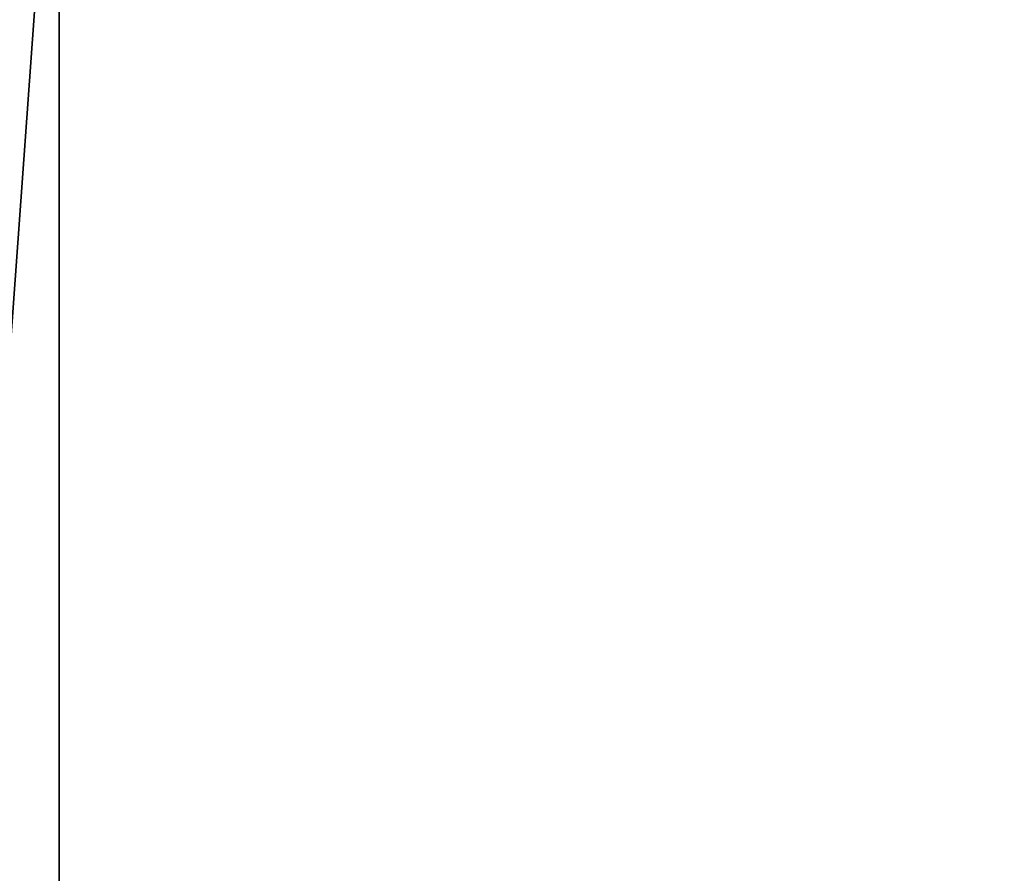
# Model space of a CAD drawing. Extents: x 0 to 80, y 0 to 80.
# Tile 113 of 256: x 7.644 to 7.882, y 35.009 to 35.216. Entities that reach past the tile are written whole.
import ezdxf

# ---------------------------------------------------------------- set-up
doc = ezdxf.new("R2010")
doc.units = 0
doc.header["$LTSCALE"] = 25.4
doc.layers.get('0').update_dxf_attribs({"color": 13, "linetype": 'CONTINUOUS'})

# ---------------------------------------------------------------- blocks, each defined once
blk = doc.blocks.new('ORBIT-I-KINKIET-20-7806-78')
at = {"color": 7}
for p in [(23.61456, 29.64608, 341.89996), (23.61456, 29.64608, 341.89996), (24.04982, 29.64608, 342.67499), (24.04982, 29.64608, 342.67499)]:
    blk.add_line(p, (24.04982, 35.64608, 342.67499), dxfattribs=at)
mesh = blk.add_polyface(dxfattribs=at)
corners = [(23.5099, 35.64608, 341.70694), (23.61456, 29.64608, 341.89996), (24.04982, 35.64608, 342.67499)]
mesh.append_faces([[corners[k] for k in face] for face in [(0, 1, 2)]], dxfattribs={"color": 7})
mesh = blk.add_polyface(dxfattribs=at)
corners = [(23.8991, 35.64608, 305.58853), (24.97505, 29.64608, 303.80707), (23.61456, 29.64608, 306.10004)]
mesh.append_faces([[corners[k] for k in face] for face in [(0, 1, 2)]], dxfattribs={"color": 7})
mesh = blk.add_polyface(dxfattribs=at)
corners = [(24.04982, 35.64608, 342.67499), (23.61456, 29.64608, 341.89996), (24.04982, 29.64608, 342.67499)]
mesh.append_faces([[corners[k] for k in face] for face in [(0, 1, 2)]], dxfattribs={"color": 7})
mesh = blk.add_polyface(dxfattribs=at)
corners = [(23.93165, 35.64608, 305.53119), (25.0209, 29.64608, 303.7359), (23.8991, 35.64608, 305.58853)]
mesh.append_faces([[corners[k] for k in face] for face in [(0, 1, 2)]], dxfattribs={"color": 7})
mesh = blk.add_polyface(dxfattribs=at)
corners = [(23.8991, 35.64608, 305.58853), (25.0209, 29.64608, 303.7359), (24.97505, 29.64608, 303.80707)]
mesh.append_faces([[corners[k] for k in face] for face in [(0, 1, 2)]], dxfattribs={"color": 7})
mesh = blk.add_polyface(dxfattribs=at)
corners = [(24.73859, 35.64608, 304.17984), (25.0209, 29.64608, 303.7359), (23.93165, 35.64608, 305.53119)]
mesh.append_faces([[corners[k] for k in face] for face in [(0, 1, 2)]], dxfattribs={"color": 7})
mesh = blk.add_polyface(dxfattribs=at)
corners = [(24.04982, 35.64608, 342.67499), (24.04982, 29.64608, 342.67499), (24.31998, 35.64608, 343.13531)]
mesh.append_faces([[corners[k] for k in face] for face in [(0, 1, 2)]], dxfattribs={"color": 7})
mesh = blk.add_polyface(dxfattribs=at)
corners = [(25.20296, 35.64608, 344.54324), (24.04982, 29.64608, 342.67499), (24.97505, 29.64608, 344.19293)]
mesh.append_faces([[corners[k] for k in face] for face in [(0, 1, 2)]], dxfattribs={"color": 7})
mesh = blk.add_polyface(dxfattribs=at)
corners = [(24.31998, 35.64608, 343.13531), (24.04982, 29.64608, 342.67499), (25.20296, 35.64608, 344.54324)]
mesh.append_faces([[corners[k] for k in face] for face in [(0, 1, 2)]], dxfattribs={"color": 7})

msp = doc.modelspace()

# ---------------------------------------------------------------- block references
at = {"color": 0}
msp.add_blockref('ORBIT-I-KINKIET-20-7806-78', (-16.39661, -0.34608, -57.5), dxfattribs=at)

doc.saveas('drawing.dxf')
